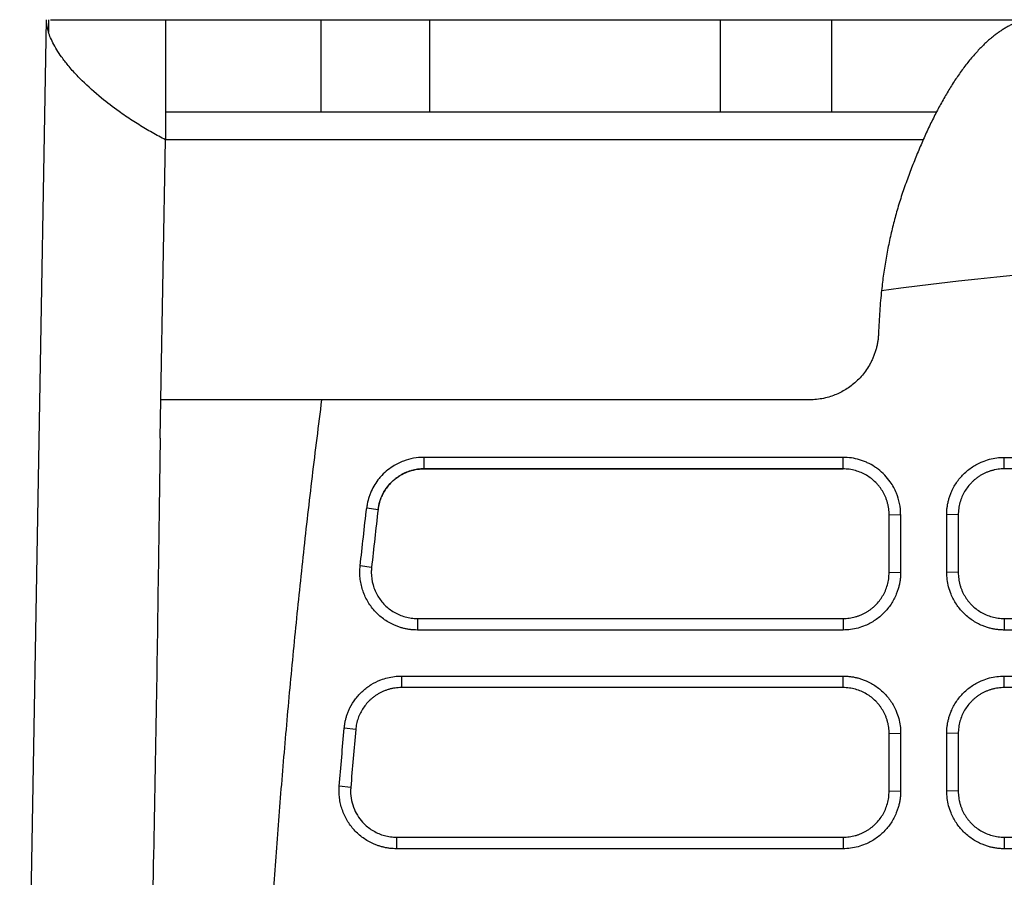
# Model space of a CAD drawing. Header units: millimetres. Extents: x 156922 to 157823, y 112322 to 113312.
# Tile 94 of 123: x 157395 to 157438, y 113180 to 113217. Entities that reach past the tile are written whole.
import ezdxf

# ---------------------------------------------------------------- set-up
doc = ezdxf.new("R2010")
doc.units = ezdxf.units.MM

msp = doc.modelspace()

# ---------------------------------------------------------------- linework, layer by layer
at = {"color": 7, "linetype": 'Continuous', "lineweight": 25}
for p, q in [((157394.93, 113150.157), (157396.093, 113216.829)), ((157396.174, 113216.829), (157396.179, 113216.287)), ((157401.255, 113216.829), (157401.255, 113212.829)), ((157401.255, 113216.829), (157408.006, 113216.829)), ((157408.006, 113216.829), (157408.006, 113212.829)), ((157412.73, 113212.829), (157412.73, 113216.829)), ((157412.73, 113216.829), (157425.335, 113216.829)), ((157425.335, 113216.829), (157425.335, 113212.829)), ((157430.165, 113216.829), (157430.165, 113212.829)), ((157430.165, 113216.829), (157438.55, 113216.829)), ((157401.255, 113212.829), (157408.006, 113212.829)), ((157401.255, 113212.829), (157401.255, 113211.614)), ((157412.73, 113212.829), (157425.335, 113212.829)), ((157430.165, 113212.829), (157434.732, 113212.829)), ((157401.058, 113200.329), (157401.255, 113211.614)), ((157434.151, 113211.614), (157401.255, 113211.614)), ((157401.029, 113198.661), (157401.058, 113200.329)), ((157429.213, 113200.329), (157408.049, 113200.329)), ((157430.672, 113197.83), (157412.473, 113197.829)), ((157412.473, 113197.829), (157412.473, 113197.33)), ((157430.672, 113197.33), (157430.672, 113197.83)), ((157437.672, 113197.831), (157480.672, 113197.831)), ((157437.672, 113197.331), (157437.672, 113197.831)), ((157430.672, 113197.33), (157412.473, 113197.33)), ((157412.473, 113197.33), (157412.473, 113197.33)), ((157412.473, 113197.33), (157430.672, 113197.33)), ((157430.672, 113197.33), (157430.672, 113197.33)), ((157480.672, 113197.331), (157437.672, 113197.331)), ((157409.992, 113195.635), (157410.486, 113195.56)), ((157410.486, 113195.56), (157410.486, 113195.56)), ((157432.672, 113195.33), (157433.172, 113195.347)), ((157432.672, 113192.835), (157432.672, 113195.33)), ((157433.172, 113195.347), (157433.172, 113192.852)), ((157435.172, 113192.852), (157435.172, 113195.348)), ((157435.672, 113195.331), (157435.172, 113195.348)), ((157435.672, 113195.331), (157435.672, 113192.835)), ((157410.205, 113193.05), (157409.71, 113193.121)), ((157432.672, 113192.835), (157433.172, 113192.852)), ((157435.672, 113192.835), (157435.172, 113192.852)), ((157412.194, 113190.835), (157412.194, 113190.335)), ((157412.194, 113190.835), (157430.672, 113190.835)), ((157430.672, 113190.835), (157430.672, 113190.335)), ((157437.672, 113190.835), (157437.672, 113190.335)), ((157437.672, 113190.835), (157480.672, 113190.835)), ((157430.672, 113190.335), (157412.194, 113190.335)), ((157480.672, 113190.335), (157437.672, 113190.335)), ((157411.507, 113188.336), (157430.672, 113188.336)), ((157411.507, 113188.336), (157411.507, 113187.837)), ((157430.672, 113187.837), (157430.672, 113188.336)), ((157437.672, 113188.336), (157480.672, 113188.336)), ((157437.672, 113187.837), (157437.672, 113188.336)), ((157430.672, 113187.837), (157411.507, 113187.837)), ((157480.672, 113187.837), (157437.672, 113187.837)), ((157409.515, 113186.013), (157409.018, 113186.074)), ((157432.672, 113185.837), (157433.172, 113185.854)), ((157432.672, 113183.341), (157432.672, 113185.837)), ((157433.172, 113185.854), (157433.172, 113183.358)), ((157435.172, 113183.358), (157435.172, 113185.854)), ((157435.672, 113185.837), (157435.172, 113185.854)), ((157435.672, 113185.837), (157435.672, 113183.341)), ((157409.301, 113183.504), (157408.804, 113183.562)), ((157432.672, 113183.341), (157433.172, 113183.358)), ((157435.672, 113183.341), (157435.172, 113183.358)), ((157411.294, 113181.341), (157430.672, 113181.341)), ((157411.294, 113181.341), (157411.294, 113180.841)), ((157430.672, 113181.341), (157430.672, 113180.841)), ((157437.672, 113181.341), (157437.672, 113180.841)), ((157437.672, 113181.341), (157480.672, 113181.341)), ((157430.672, 113180.841), (157411.294, 113180.841)), ((157480.672, 113180.841), (157437.672, 113180.841))]:
    msp.add_line(p, q, dxfattribs=at)
for points in [[(157396.093, 113216.784), (157396.093, 113216.799), (157396.093, 113216.814), (157396.093, 113216.829)], [(157432.344, 113205.078), (157441.236, 113206.243), (157450.204, 113206.829), (157459.172, 113206.829)], [(157410.486, 113195.56), (157410.39, 113194.724), (157410.296, 113193.887), (157410.205, 113193.05)], [(157409.515, 113186.013), (157409.441, 113185.177), (157409.37, 113184.341), (157409.301, 113183.504)]]:
    msp.add_open_spline(points, degree=3, dxfattribs=at)
for points, knots in [([(157401.255, 113211.614), (157401.158, 113211.665), (157400.963, 113211.768), (157400.674, 113211.929), (157400.385, 113212.098), (157400.095, 113212.274), (157399.807, 113212.457), (157399.52, 113212.648), (157399.06, 113212.97), (157398.391, 113213.482), (157397.723, 113214.082), (157397.277, 113214.553), (157396.983, 113214.899), (157396.753, 113215.198), (157396.535, 113215.527), (157396.367, 113215.825), (157396.241, 113216.103), (157396.156, 113216.355), (157396.105, 113216.582), (157396.097, 113216.718), (157396.093, 113216.784)], [0, 0, 0, 0, 0.029827, 0.06066, 0.092498, 0.125338, 0.159179, 0.194017, 0.229849, 0.333676, 0.468486, 0.551369, 0.591141, 0.66071, 0.721071, 0.782994, 0.841819, 0.897576, 0.950294, 1, 1, 1, 1]), ([(157396.26, 113216.829), (157396.297, 113216.829), (157396.412, 113216.829), (157397.34, 113216.829), (157398.931, 113216.829), (157400.48, 113216.829), (157401.255, 113216.829)], [0, 0, 0, 0, 0.140465, 0.426913, 0.713464, 1, 1, 1, 1]), ([(157408.006, 113216.829), (157408.031, 113216.829), (157408.081, 113216.829), (157408.168, 113216.829), (157408.262, 113216.829), (157408.366, 113216.829), (157408.478, 113216.829), (157408.598, 113216.829), (157408.834, 113216.829), (157409.224, 113216.829), (157409.819, 113216.829), (157410.483, 113216.829), (157411.083, 113216.829), (157411.579, 113216.829), (157411.959, 113216.829), (157412.342, 113216.829), (157412.6, 113216.829), (157412.73, 113216.829)], [0, 0, 0, 0, 0.035918, 0.071658, 0.107288, 0.14288, 0.178503, 0.214228, 0.250124, 0.375027, 0.50002, 0.624924, 0.749917, 0.812576, 0.874891, 0.937241, 1, 1, 1, 1]), ([(157425.335, 113216.829), (157425.414, 113216.829), (157425.57, 113216.829), (157425.804, 113216.829), (157426.035, 113216.829), (157426.265, 113216.829), (157426.493, 113216.829), (157426.719, 113216.829), (157427.128, 113216.829), (157427.703, 113216.829), (157428.392, 113216.829), (157429.002, 113216.829), (157429.426, 113216.829), (157429.711, 113216.829), (157429.895, 113216.829), (157430.05, 113216.829), (157430.127, 113216.829), (157430.165, 113216.829)], [0, 0, 0, 0, 0.035941, 0.071682, 0.107302, 0.142878, 0.178491, 0.214219, 0.250139, 0.375038, 0.500023, 0.624922, 0.749907, 0.812594, 0.87489, 0.937218, 1, 1, 1, 1]), ([(157438.55, 113216.829), (157438.497, 113216.814), (157438.392, 113216.783), (157438.236, 113216.725), (157438.082, 113216.66), (157437.931, 113216.588), (157437.784, 113216.508), (157437.639, 113216.422), (157437.497, 113216.33), (157437.358, 113216.232), (157437.222, 113216.129), (157437.089, 113216.021), (157436.959, 113215.908), (157436.832, 113215.792), (157436.708, 113215.671), (157436.513, 113215.472), (157436.25, 113215.178), (157435.923, 113214.766), (157435.608, 113214.323), (157435.304, 113213.851), (157435.013, 113213.358), (157434.825, 113213.004), (157434.732, 113212.829)], [0, 0, 0, 0, 0.040135, 0.079598, 0.118389, 0.15651, 0.193962, 0.230745, 0.266861, 0.302311, 0.337095, 0.371213, 0.404668, 0.437459, 0.469587, 0.501052, 0.589625, 0.676028, 0.760265, 0.842337, 0.922247, 1, 1, 1, 1]), ([(157408.006, 113212.829), (157408.175, 113212.829), (157408.42, 113212.829), (157409.038, 113212.829), (157409.411, 113212.829), (157410.251, 113212.829), (157410.717, 113212.829), (157411.699, 113212.829), (157412.214, 113212.829), (157412.73, 113212.829)], [0, 0, 0, 0, 0.25, 0.25, 0.5, 0.5, 0.75, 0.75, 1, 1, 1, 1]), ([(157425.335, 113212.829), (157425.881, 113212.829), (157426.426, 113212.829), (157427.459, 113212.829), (157427.947, 113212.829), (157428.812, 113212.829), (157429.19, 113212.829), (157429.796, 113212.829), (157430.024, 113212.829), (157430.165, 113212.829)], [0, 0, 0, 0, 0.25, 0.25, 0.5, 0.5, 0.75, 0.75, 1, 1, 1, 1]), ([(157434.732, 113212.829), (157434.685, 113212.738), (157434.592, 113212.558), (157434.455, 113212.277), (157434.32, 113211.99), (157434.187, 113211.698), (157434.056, 113211.399), (157433.928, 113211.096), (157433.801, 113210.787), (157433.677, 113210.473), (157433.555, 113210.155), (157433.475, 113209.937), (157433.436, 113209.829)], [0, 0, 0, 0, 0.103476, 0.206174, 0.308095, 0.409243, 0.50962, 0.609228, 0.708068, 0.806143, 0.903453, 1, 1, 1, 1]), ([(157433.436, 113209.829), (157433.395, 113209.716), (157433.315, 113209.494), (157433.202, 113209.156), (157433.097, 113208.821), (157432.998, 113208.488), (157432.907, 113208.159), (157432.794, 113207.721), (157432.667, 113207.166), (157432.536, 113206.482), (157432.425, 113205.788), (157432.37, 113205.314), (157432.342, 113205.078)], [0, 0, 0, 0, 0.080186, 0.158255, 0.234211, 0.308059, 0.379804, 0.449453, 0.589885, 0.728433, 0.865127, 1, 1, 1, 1]), ([(157432.343, 113205.079), (157432.328, 113204.933), (157432.297, 113204.634), (157432.262, 113204.176), (157432.232, 113203.699), (157432.218, 113203.375), (157432.21, 113203.21)], [0, 0, 0, 0, 0.235423, 0.480516, 0.735354, 1, 1, 1, 1]), ([(157432.21, 113203.21), (157432.207, 113203.152), (157432.201, 113203.038), (157432.179, 113202.867), (157432.148, 113202.7), (157432.108, 113202.535), (157432.059, 113202.372), (157432, 113202.213), (157431.931, 113202.056), (157431.788, 113201.772), (157431.526, 113201.384), (157431.101, 113200.975), (157430.63, 113200.666), (157430.202, 113200.486), (157429.829, 113200.388), (157429.523, 113200.338), (157429.316, 113200.332), (157429.213, 113200.329)], [0, 0, 0, 0, 0.037696, 0.075023, 0.112101, 0.149051, 0.185998, 0.223065, 0.260373, 0.298044, 0.430835, 0.563749, 0.680666, 0.7977, 0.865179, 0.93237, 1, 1, 1, 1]), ([(157408.051, 113200.329), (157407.954, 113200.329), (157407.76, 113200.329), (157407.473, 113200.329), (157407.19, 113200.329), (157406.91, 113200.329), (157406.634, 113200.329), (157406.362, 113200.329), (157406.094, 113200.329), (157405.831, 113200.329), (157405.572, 113200.329), (157405.318, 113200.329), (157405.07, 113200.329), (157404.826, 113200.329), (157404.588, 113200.329), (157404.356, 113200.329), (157404.13, 113200.329), (157403.91, 113200.329), (157403.696, 113200.329), (157403.489, 113200.329), (157403.29, 113200.329), (157403.097, 113200.329), (157402.912, 113200.329), (157402.735, 113200.329), (157402.565, 113200.329), (157402.404, 113200.329), (157402.25, 113200.329), (157402.106, 113200.329), (157401.969, 113200.329), (157401.842, 113200.329), (157401.723, 113200.329), (157401.613, 113200.329), (157401.513, 113200.329), (157401.422, 113200.329), (157401.341, 113200.329), (157401.269, 113200.329), (157401.208, 113200.329), (157401.156, 113200.329), (157401.115, 113200.329), (157401.085, 113200.329), (157401.064, 113200.329), (157401.06, 113200.329), (157401.058, 113200.329)], [0, 0, 0, 0, 0.022826, 0.045745, 0.068758, 0.091868, 0.115075, 0.13838, 0.161786, 0.185292, 0.208901, 0.232612, 0.256428, 0.280348, 0.304375, 0.32851, 0.352754, 0.377109, 0.401576, 0.426158, 0.450856, 0.475674, 0.500614, 0.525679, 0.550872, 0.576194, 0.601646, 0.627231, 0.65295, 0.678803, 0.704793, 0.73092, 0.757185, 0.78359, 0.810134, 0.836821, 0.86365, 0.890624, 0.917743, 0.945011, 0.972429, 1, 1, 1, 1]), ([(157404.554, 113130.687), (157404.556, 113131.855), (157404.56, 113134.19), (157404.576, 113137.692), (157404.602, 113141.194), (157404.641, 113144.695), (157404.713, 113149.603), (157404.864, 113156.62), (157405.099, 113163.451), (157405.339, 113168.704), (157405.493, 113171.693), (157405.668, 113174.721), (157405.864, 113177.79), (157406.085, 113180.897), (157406.332, 113184.044), (157406.608, 113187.229), (157406.915, 113190.452), (157407.255, 113193.713), (157407.629, 113197.01), (157407.909, 113199.218), (157408.05, 113200.329)], [0, 0, 0, 0, 0.050191, 0.100381, 0.15057, 0.200756, 0.250941, 0.361595, 0.5025, 0.544799, 0.587685, 0.63116, 0.675224, 0.719874, 0.765109, 0.810927, 0.857325, 0.904304, 0.951862, 1, 1, 1, 1]), ([(157401.029, 113198.661), (157401.002, 113196.837), (157400.946, 113193.042), (157400.861, 113186.986), (157400.737, 113180.402), (157400.588, 113173.173), (157400.434, 113165.211), (157400.286, 113156.496), (157400.185, 113150.45), (157400.132, 113147.315)], [0, 0, 0, 0, 0.109463, 0.227734, 0.354578, 0.49305, 0.647815, 0.817434, 1, 1, 1, 1]), ([(157412.473, 113197.829), (157412.323, 113197.829), (157412.024, 113197.803), (157411.649, 113197.7), (157411.352, 113197.571), (157411.097, 113197.427), (157410.838, 113197.235), (157410.629, 113197.03), (157410.449, 113196.81), (157410.295, 113196.579), (157410.175, 113196.332), (157410.079, 113196.073), (157410.023, 113195.857), (157409.998, 113195.691), (157409.992, 113195.635)], [2, 2, 2, 2, 2.637709, 3.269372, 3.640226, 4.012946, 4.509724, 5.004668, 5.251112, 5.716195, 6.181545, 6.415468, 6.888061, 7.127771, 7.127771, 7.127771, 7.127771]), ([(157433.172, 113195.347), (157433.172, 113195.507), (157433.141, 113195.825), (157433.023, 113196.22), (157432.875, 113196.532), (157432.709, 113196.799), (157432.488, 113197.068), (157432.251, 113197.279), (157431.997, 113197.459), (157431.782, 113197.577), (157431.504, 113197.694), (157431.215, 113197.779), (157430.916, 113197.823), (157430.734, 113197.83), (157430.672, 113197.83)], [2, 2, 2, 2, 2.678494, 3.342943, 3.740342, 4.138723, 4.673085, 5.209975, 5.479141, 5.990884, 6.245691, 6.75456, 7.263816, 7.524601, 7.524601, 7.524601, 7.524601]), ([(157435.172, 113195.348), (157435.173, 113195.403), (157435.175, 113195.512), (157435.192, 113195.674), (157435.218, 113195.834), (157435.256, 113195.992), (157435.304, 113196.148), (157435.4, 113196.402), (157435.581, 113196.74), (157435.896, 113197.117), (157436.277, 113197.428), (157436.664, 113197.632), (157437.025, 113197.753), (157437.345, 113197.819), (157437.563, 113197.827), (157437.672, 113197.831)], [0, 0, 0, 0, 0.041979, 0.083602, 0.125051, 0.166511, 0.208165, 0.250194, 0.374984, 0.50004, 0.624827, 0.749879, 0.833328, 0.916227, 1, 1, 1, 1]), ([(157412.473, 113197.33), (157412.428, 113197.329), (157412.339, 113197.327), (157412.204, 113197.313), (157412.071, 113197.29), (157411.939, 113197.259), (157411.81, 113197.218), (157411.685, 113197.169), (157411.564, 113197.113), (157411.449, 113197.049), (157411.34, 113196.979), (157411.237, 113196.903), (157411.118, 113196.804), (157410.985, 113196.672), (157410.843, 113196.496), (157410.715, 113196.293), (157410.608, 113196.066), (157410.527, 113195.82), (157410.5, 113195.647), (157410.486, 113195.56)], [0, 0, 0, 0, 0.0461385, 0.0925372, 0.1390704, 0.1856093, 0.2320245, 0.2781874, 0.3239727, 0.3692597, 0.4139343, 0.4578905, 0.5010311, 0.57335, 0.6510569, 0.733504, 0.8198461, 0.9090619, 1, 1, 1, 1]), ([(157410.486, 113195.56), (157410.515, 113195.803), (157410.586, 113196.035), (157410.754, 113196.36), (157410.82, 113196.461), (157410.968, 113196.652), (157411.052, 113196.742), (157411.233, 113196.903), (157411.33, 113196.975), (157411.537, 113197.101), (157411.647, 113197.155), (157411.987, 113197.285), (157412.228, 113197.33), (157412.473, 113197.33)], [0, 0, 0, 0, 0.25, 0.25, 0.375, 0.375, 0.5, 0.5, 0.625, 0.625, 0.75, 0.75, 1, 1, 1, 1]), ([(157432.672, 113195.33), (157432.671, 113195.376), (157432.669, 113195.467), (157432.655, 113195.603), (157432.632, 113195.736), (157432.6, 113195.866), (157432.561, 113195.992), (157432.513, 113196.115), (157432.458, 113196.233), (157432.397, 113196.346), (157432.328, 113196.453), (157432.254, 113196.556), (157432.175, 113196.652), (157432.061, 113196.774), (157431.903, 113196.913), (157431.691, 113197.057), (157431.458, 113197.175), (157431.208, 113197.262), (157430.944, 113197.319), (157430.763, 113197.326), (157430.672, 113197.33)], [0, 0, 0, 0, 0.043831, 0.087255, 0.130272, 0.172882, 0.215086, 0.256883, 0.298273, 0.339257, 0.379835, 0.420006, 0.459772, 0.499132, 0.579175, 0.660591, 0.74338, 0.827544, 0.913083, 1, 1, 1, 1]), ([(157437.672, 113197.331), (157437.626, 113197.33), (157437.535, 113197.328), (157437.399, 113197.314), (157437.266, 113197.291), (157437.135, 113197.259), (157437.009, 113197.219), (157436.886, 113197.171), (157436.767, 113197.116), (157436.654, 113197.054), (157436.545, 113196.985), (157436.443, 113196.91), (157436.346, 113196.829), (157436.225, 113196.715), (157436.087, 113196.559), (157435.944, 113196.349), (157435.827, 113196.118), (157435.74, 113195.869), (157435.683, 113195.604), (157435.676, 113195.423), (157435.672, 113195.331)], [0, 0, 0, 0, 0.043785, 0.087203, 0.130252, 0.172935, 0.21525, 0.257197, 0.298778, 0.339992, 0.380839, 0.421319, 0.461433, 0.501181, 0.57989, 0.66037, 0.742619, 0.82664, 0.912434, 1, 1, 1, 1]), ([(157409.71, 113193.121), (157409.756, 113193.537), (157409.847, 113194.375), (157409.943, 113195.213), (157409.992, 113195.635)], [0, 0, 0, 0, 0.496728, 1, 1, 1, 1]), ([(157412.194, 113190.335), (157412.143, 113190.336), (157412.042, 113190.338), (157411.892, 113190.352), (157411.744, 113190.374), (157411.598, 113190.406), (157411.454, 113190.446), (157411.311, 113190.496), (157411.057, 113190.601), (157410.707, 113190.804), (157410.317, 113191.162), (157410.008, 113191.591), (157409.832, 113191.996), (157409.743, 113192.335), (157409.703, 113192.595), (157409.689, 113192.858), (157409.703, 113193.033), (157409.71, 113193.121)], [0, 0, 0, 0, 0.036056, 0.071789, 0.10733, 0.142811, 0.178366, 0.214128, 0.250226, 0.375002, 0.500045, 0.624803, 0.749841, 0.812599, 0.874754, 0.936993, 1, 1, 1, 1]), ([(157410.205, 113193.05), (157410.202, 113193.012), (157410.195, 113192.941), (157410.189, 113192.686), (157410.243, 113192.292), (157410.453, 113191.806), (157410.717, 113191.468), (157410.97, 113191.246), (157411.183, 113191.102), (157411.416, 113190.986), (157411.665, 113190.9), (157411.926, 113190.845), (157412.104, 113190.838), (157412.194, 113190.835)], [0, 0, 0, 0, 0.03389, 0.064382, 0.228417, 0.38456, 0.532812, 0.608479, 0.685024, 0.762448, 0.840751, 0.919935, 1, 1, 1, 1]), ([(157433.172, 113192.852), (157433.171, 113192.797), (157433.169, 113192.687), (157433.153, 113192.524), (157433.127, 113192.362), (157433.09, 113192.203), (157433.042, 113192.046), (157432.947, 113191.789), (157432.768, 113191.448), (157432.455, 113191.065), (157432.074, 113190.748), (157431.686, 113190.539), (157431.324, 113190.415), (157431.001, 113190.347), (157430.782, 113190.339), (157430.672, 113190.335)], [0, 0, 0, 0, 0.042047, 0.08372, 0.125194, 0.166647, 0.208256, 0.250196, 0.375108, 0.500046, 0.624955, 0.749881, 0.833479, 0.916358, 1, 1, 1, 1]), ([(157430.672, 113190.835), (157430.717, 113190.836), (157430.808, 113190.838), (157430.942, 113190.852), (157431.074, 113190.874), (157431.203, 113190.905), (157431.33, 113190.945), (157431.452, 113190.992), (157431.57, 113191.046), (157431.684, 113191.108), (157431.792, 113191.176), (157431.896, 113191.251), (157431.993, 113191.332), (157432.115, 113191.445), (157432.254, 113191.602), (157432.397, 113191.812), (157432.515, 113192.043), (157432.603, 113192.294), (157432.661, 113192.56), (157432.668, 113192.743), (157432.672, 113192.835)], [0, 0, 0, 0, 0.043227, 0.086155, 0.128783, 0.171113, 0.213143, 0.254875, 0.296309, 0.337444, 0.37828, 0.418819, 0.459059, 0.499002, 0.577823, 0.658515, 0.741077, 0.825512, 0.911819, 1, 1, 1, 1]), ([(157437.672, 113190.335), (157437.617, 113190.336), (157437.507, 113190.338), (157437.344, 113190.355), (157437.182, 113190.382), (157437.023, 113190.419), (157436.866, 113190.468), (157436.61, 113190.565), (157436.27, 113190.748), (157435.89, 113191.064), (157435.577, 113191.448), (157435.372, 113191.838), (157435.25, 113192.201), (157435.184, 113192.524), (157435.176, 113192.742), (157435.172, 113192.852)], [0, 0, 0, 0, 0.04198, 0.083602, 0.125051, 0.166509, 0.208163, 0.250194, 0.374966, 0.500038, 0.624822, 0.749876, 0.833334, 0.916235, 1, 1, 1, 1]), ([(157435.672, 113192.835), (157435.673, 113192.789), (157435.675, 113192.697), (157435.69, 113192.56), (157435.713, 113192.426), (157435.745, 113192.295), (157435.785, 113192.168), (157435.833, 113192.045), (157435.889, 113191.927), (157435.951, 113191.814), (157436.02, 113191.706), (157436.094, 113191.604), (157436.174, 113191.508), (157436.288, 113191.387), (157436.446, 113191.248), (157436.658, 113191.105), (157436.89, 113190.988), (157437.139, 113190.902), (157437.402, 113190.846), (157437.582, 113190.838), (157437.672, 113190.835)], [0, 0, 0, 0, 0.0441995, 0.0879579, 0.1312754, 0.1741521, 0.216588, 0.2585833, 0.3001382, 0.3412527, 0.3819269, 0.4221611, 0.4619553, 0.5013097, 0.5811204, 0.6622514, 0.7447038, 0.8284786, 0.913577, 1, 1, 1, 1]), ([(157409.018, 113186.074), (157409.024, 113186.126), (157409.035, 113186.228), (157409.063, 113186.379), (157409.1, 113186.528), (157409.146, 113186.674), (157409.202, 113186.817), (157409.309, 113187.05), (157409.499, 113187.357), (157409.813, 113187.698), (157410.183, 113187.978), (157410.553, 113188.16), (157410.895, 113188.268), (157411.199, 113188.326), (157411.404, 113188.333), (157411.507, 113188.336)], [0, 0, 0, 0, 0.041944, 0.083571, 0.125044, 0.166526, 0.208182, 0.250173, 0.37496, 0.500035, 0.624827, 0.749892, 0.833301, 0.916249, 1, 1, 1, 1]), ([(157430.672, 113188.336), (157430.727, 113188.335), (157430.836, 113188.333), (157430.999, 113188.317), (157431.159, 113188.291), (157431.317, 113188.255), (157431.474, 113188.208), (157431.728, 113188.113), (157432.067, 113187.935), (157432.448, 113187.624), (157432.763, 113187.246), (157432.97, 113186.861), (157433.093, 113186.501), (157433.16, 113186.18), (157433.168, 113185.963), (157433.172, 113185.854)], [0, 0, 0, 0, 0.042049, 0.083723, 0.125198, 0.16665, 0.208257, 0.250195, 0.375097, 0.500045, 0.624937, 0.749883, 0.833481, 0.916361, 1, 1, 1, 1]), ([(157435.172, 113185.854), (157435.173, 113185.909), (157435.175, 113186.018), (157435.192, 113186.18), (157435.218, 113186.34), (157435.256, 113186.498), (157435.304, 113186.654), (157435.4, 113186.908), (157435.581, 113187.246), (157435.896, 113187.623), (157436.277, 113187.934), (157436.664, 113188.138), (157437.025, 113188.259), (157437.345, 113188.325), (157437.563, 113188.332), (157437.672, 113188.336)], [0, 0, 0, 0, 0.041979, 0.083602, 0.125051, 0.166511, 0.208165, 0.250194, 0.374984, 0.50004, 0.624827, 0.749879, 0.833328, 0.916227, 1, 1, 1, 1]), ([(157411.507, 113187.837), (157411.459, 113187.836), (157411.364, 113187.834), (157411.224, 113187.818), (157411.086, 113187.794), (157410.952, 113187.76), (157410.822, 113187.717), (157410.697, 113187.667), (157410.576, 113187.609), (157410.462, 113187.544), (157410.353, 113187.472), (157410.25, 113187.394), (157410.125, 113187.287), (157409.984, 113187.141), (157409.838, 113186.948), (157409.714, 113186.735), (157409.617, 113186.507), (157409.546, 113186.265), (157409.525, 113186.097), (157409.515, 113186.013)], [0, 0, 0, 0, 0.048215, 0.095898, 0.143047, 0.189662, 0.235745, 0.281296, 0.326313, 0.370798, 0.414751, 0.458172, 0.501061, 0.581499, 0.663023, 0.745634, 0.829333, 0.914121, 1, 1, 1, 1]), ([(157432.672, 113185.837), (157432.671, 113185.882), (157432.669, 113185.973), (157432.655, 113186.109), (157432.632, 113186.241), (157432.601, 113186.371), (157432.561, 113186.498), (157432.514, 113186.62), (157432.459, 113186.738), (157432.397, 113186.851), (157432.329, 113186.959), (157432.255, 113187.062), (157432.175, 113187.158), (157432.061, 113187.28), (157431.904, 113187.419), (157431.692, 113187.563), (157431.46, 113187.681), (157431.21, 113187.769), (157430.945, 113187.826), (157430.764, 113187.833), (157430.672, 113187.837)], [0, 0, 0, 0, 0.04365, 0.086926, 0.129828, 0.172355, 0.21451, 0.25629, 0.297697, 0.33873, 0.379391, 0.419678, 0.459592, 0.499133, 0.578758, 0.659923, 0.742628, 0.826876, 0.912666, 1, 1, 1, 1]), ([(157437.672, 113187.837), (157437.626, 113187.836), (157437.535, 113187.834), (157437.399, 113187.819), (157437.266, 113187.797), (157437.135, 113187.765), (157437.009, 113187.725), (157436.886, 113187.677), (157436.767, 113187.622), (157436.654, 113187.56), (157436.545, 113187.491), (157436.443, 113187.416), (157436.346, 113187.335), (157436.225, 113187.221), (157436.087, 113187.065), (157435.944, 113186.855), (157435.827, 113186.624), (157435.74, 113186.374), (157435.683, 113186.11), (157435.676, 113185.928), (157435.672, 113185.837)], [0, 0, 0, 0, 0.043785, 0.087203, 0.130252, 0.172935, 0.21525, 0.257197, 0.298778, 0.339992, 0.380839, 0.421319, 0.461433, 0.501181, 0.57989, 0.66037, 0.742619, 0.82664, 0.912434, 1, 1, 1, 1]), ([(157408.804, 113183.562), (157408.838, 113183.978), (157408.908, 113184.816), (157408.981, 113185.653), (157409.018, 113186.074)], [0, 0, 0, 0, 0.496628, 1, 1, 1, 1]), ([(157411.294, 113180.841), (157411.245, 113180.842), (157411.145, 113180.844), (157410.998, 113180.857), (157410.852, 113180.879), (157410.708, 113180.909), (157410.566, 113180.949), (157410.425, 113180.996), (157410.174, 113181.099), (157409.828, 113181.296), (157409.44, 113181.644), (157409.129, 113182.061), (157408.95, 113182.457), (157408.855, 113182.789), (157408.81, 113183.044), (157408.79, 113183.303), (157408.799, 113183.475), (157408.804, 113183.562)], [0, 0, 0, 0, 0.036046, 0.071779, 0.107326, 0.142814, 0.178374, 0.214133, 0.250219, 0.375007, 0.500043, 0.624791, 0.749846, 0.812591, 0.874756, 0.937005, 1, 1, 1, 1]), ([(157409.301, 113183.504), (157409.299, 113183.476), (157409.295, 113183.421), (157409.289, 113183.098), (157409.402, 113182.544), (157409.752, 113182.031), (157410.07, 113181.752), (157410.283, 113181.609), (157410.516, 113181.492), (157410.765, 113181.406), (157411.026, 113181.351), (157411.205, 113181.344), (157411.294, 113181.341)], [0, 0, 0, 0, 0.025862, 0.049664, 0.295008, 0.524594, 0.601426, 0.679217, 0.757969, 0.837683, 0.91836, 1, 1, 1, 1]), ([(157433.172, 113183.358), (157433.171, 113183.303), (157433.169, 113183.193), (157433.153, 113183.03), (157433.127, 113182.868), (157433.09, 113182.709), (157433.042, 113182.552), (157432.947, 113182.295), (157432.768, 113181.954), (157432.455, 113181.571), (157432.074, 113181.254), (157431.686, 113181.045), (157431.324, 113180.921), (157431.001, 113180.853), (157430.782, 113180.845), (157430.672, 113180.841)], [0, 0, 0, 0, 0.042043, 0.083715, 0.125189, 0.166643, 0.208253, 0.250196, 0.37511, 0.500046, 0.624949, 0.749882, 0.833481, 0.91636, 1, 1, 1, 1]), ([(157430.672, 113181.341), (157430.717, 113181.342), (157430.808, 113181.343), (157430.942, 113181.358), (157431.074, 113181.38), (157431.204, 113181.411), (157431.33, 113181.45), (157431.452, 113181.498), (157431.571, 113181.552), (157431.684, 113181.614), (157431.793, 113181.682), (157431.896, 113181.757), (157431.993, 113181.837), (157432.115, 113181.951), (157432.254, 113182.108), (157432.398, 113182.319), (157432.516, 113182.551), (157432.604, 113182.801), (157432.661, 113183.066), (157432.668, 113183.249), (157432.672, 113183.341)], [0, 0, 0, 0, 0.043272, 0.086236, 0.128893, 0.171243, 0.213286, 0.255022, 0.296451, 0.337574, 0.378391, 0.418901, 0.459105, 0.499004, 0.578114, 0.658979, 0.741599, 0.825975, 0.912109, 1, 1, 1, 1]), ([(157437.672, 113180.841), (157437.617, 113180.842), (157437.507, 113180.844), (157437.344, 113180.861), (157437.182, 113180.888), (157437.023, 113180.925), (157436.866, 113180.974), (157436.61, 113181.071), (157436.27, 113181.253), (157435.89, 113181.57), (157435.577, 113181.954), (157435.372, 113182.343), (157435.25, 113182.706), (157435.184, 113183.029), (157435.176, 113183.248), (157435.172, 113183.358)], [0, 0, 0, 0, 0.04198, 0.083602, 0.125051, 0.166509, 0.208163, 0.250194, 0.374966, 0.500038, 0.624822, 0.749876, 0.833334, 0.916235, 1, 1, 1, 1]), ([(157435.672, 113183.341), (157435.673, 113183.294), (157435.675, 113183.202), (157435.69, 113183.066), (157435.713, 113182.932), (157435.745, 113182.801), (157435.785, 113182.674), (157435.833, 113182.551), (157435.889, 113182.433), (157435.951, 113182.319), (157436.02, 113182.212), (157436.094, 113182.11), (157436.174, 113182.014), (157436.288, 113181.892), (157436.446, 113181.754), (157436.658, 113181.611), (157436.89, 113181.494), (157437.139, 113181.407), (157437.402, 113181.351), (157437.582, 113181.344), (157437.672, 113181.341)], [0, 0, 0, 0, 0.044199, 0.087958, 0.131275, 0.174152, 0.216588, 0.258583, 0.300138, 0.341253, 0.381927, 0.422161, 0.461955, 0.50131, 0.58112, 0.662251, 0.744704, 0.828479, 0.913577, 1, 1, 1, 1])]:
    msp.add_open_spline(points, degree=3, knots=knots, dxfattribs=at)

doc.saveas('drawing.dxf')
